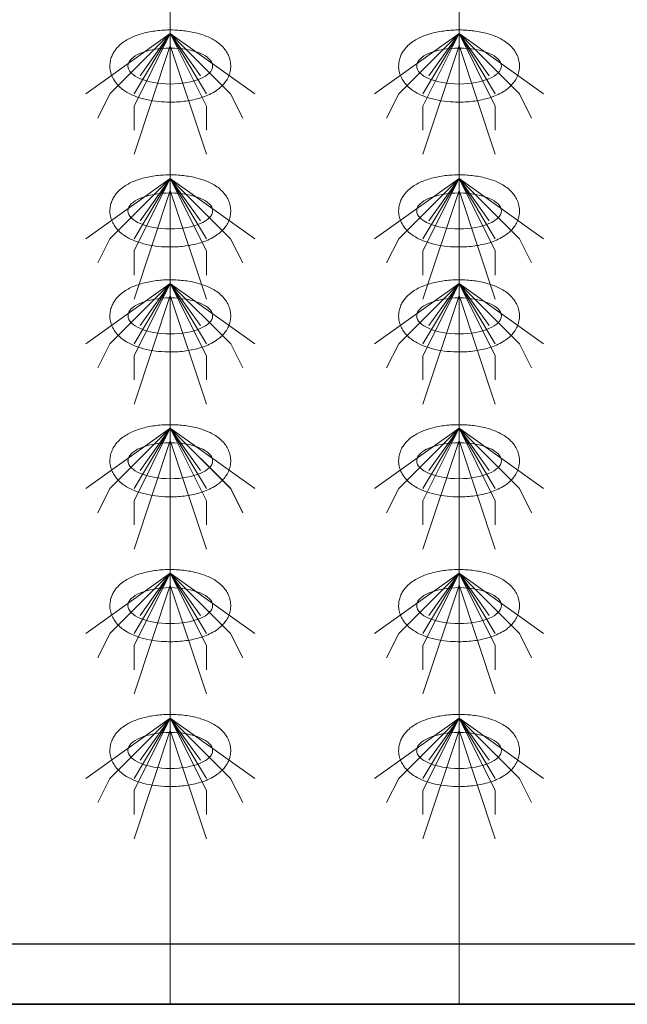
# Model space of a CAD drawing. Header units: metres. Extents: x 703769 to 722343, y 4313031 to 4317457.
# Tile 89 of 256: x 707761.82 to 707764.83, y 4313302.13 to 4313307.02. Entities that reach past the tile are written whole.
import ezdxf

# ---------------------------------------------------------------- set-up
doc = ezdxf.new("R2010")
doc.units = ezdxf.units.M
doc.header["$LTSCALE"] = 0.5
doc.layers.add('粗实线层', color=7, linetype='Continuous', lineweight=35)
doc.layers.add('设备', color=6, linetype='Continuous', lineweight=18)

# ---------------------------------------------------------------- blocks, each defined once
blk = doc.blocks.new('hh_1')
at = {"layer": '设备'}
for p, q in [((-268840, 164960), (-268910, 164910)), ((-268840, 164960), (-268890, 164910)), ((-268840, 164960), (-268870, 164900)), ((-268840, 164960), (-268870, 164910)), ((-268840, 164960), (-268865, 164925)), ((-268840, 164960), (-268790, 164910)), ((-268840, 164960), (-268815, 164925)), ((-268840, 164960), (-268770, 164910)), ((-268840, 164960), (-268810, 164910)), ((-268840, 164960), (-268810, 164900)), ((-268840, 164950), (-268870, 164860)), ((-268840, 164950), (-268810, 164860)), ((-268890, 164910), (-268900, 164890)), ((-268790, 164910), (-268780, 164890)), ((-268870, 164900), (-268870, 164880)), ((-268810, 164900), (-268810, 164880))]:
    blk.add_line(p, q, dxfattribs=at)
blk = doc.blocks.new('dawda')
at = {"color": 7, "linetype": 'ByBlock', "lineweight": 30}
for p, q in [((543041.59, 31423.42), (547041.59, 31423.42)), ((543346.59, 31373.42), (547041.59, 31373.42))]:
    blk.add_line(p, q, dxfattribs=at)
at = {"color": 7}
blk.add_line((543041.59, 31373.38), (547041.59, 31373.38), dxfattribs=at)
at = {"layer": '设备', "color": 7}
for p, q in [((544647.28, 33373.42), (544647.28, 31373.38)), ((544886.44, 33373.42), (544886.44, 31373.38))]:
    blk.add_line(p, q, dxfattribs=at)
for centre in [(544647.28, 32150.55), (544886.43, 32150.55), (544647.28, 32030.55), (544886.43, 32030.55), (544647.29, 31943.61), (544886.44, 31943.61), (544647.28, 31823.61), (544647.29, 31823.61), (544886.43, 31823.61), (544886.44, 31823.61), (544647.28, 31703.61), (544886.43, 31703.61), (544647.28, 31583.61), (544886.43, 31583.61)]:
    blk.add_ellipse(centre, major_axis=(-35.04, 0), ratio=0.42498, dxfattribs=at)
for points in [[(544597.24, 32150.55), (544597.24, 32151.95), (544597.38, 32153.35), (544597.91, 32156.04), (544598.3, 32157.34), (544599.27, 32159.78), (544599.85, 32160.93), (544601.13, 32163.04), (544601.83, 32164.02), (544603.3, 32165.83), (544604.08, 32166.66), (544606.19, 32168.69), (544607.58, 32169.78), (544610.44, 32171.75), (544611.92, 32172.61), (544614.97, 32174.18), (544616.54, 32174.87), (544619.76, 32176.13), (544621.42, 32176.69), (544626.7, 32178.24), (544630.46, 32179.03), (544638.22, 32180.1), (544642.2, 32180.39), (544650.2, 32180.48), (544654.2, 32180.28), (544662.03, 32179.38), (544665.85, 32178.69), (544672.01, 32177.07), (544674.44, 32176.29), (544679.13, 32174.42), (544681.38, 32173.34), (544685.03, 32171.16), (544686.49, 32170.15), (544689.3, 32167.86), (544690.64, 32166.56), (544692.78, 32163.98), (544693.62, 32162.79), (544695.11, 32160.18), (544695.76, 32158.75), (544696.75, 32155.68), (544697.09, 32154.05), (544697.38, 32150.7), (544697.32, 32149), (544696.82, 32145.71), (544696.39, 32144.12), (544695.23, 32141.17), (544694.52, 32139.81), (544692.93, 32137.32), (544692.05, 32136.2), (544690.21, 32134.16), (544689.24, 32133.23), (544687.24, 32131.55), (544686.21, 32130.78), (544683.43, 32128.92), (544681.63, 32127.93), (544677.92, 32126.17), (544676, 32125.41), (544672.04, 32124.06), (544670, 32123.48), (544663.93, 32122.03), (544659.78, 32121.38), (544651.29, 32120.65), (544646.96, 32120.57), (544639.24, 32120.94), (544635.82, 32121.28), (544629.17, 32122.35), (544625.94, 32123.07), (544620.47, 32124.71), (544618.17, 32125.54), (544613.74, 32127.49), (544611.62, 32128.62), (544608.18, 32130.88), (544606.82, 32131.91), (544604.22, 32134.25), (544602.98, 32135.58), (544601.02, 32138.2), (544600.26, 32139.42), (544598.93, 32142.07), (544598.37, 32143.51), (544597.56, 32146.56), (544597.31, 32148.17), (544597.25, 32150.05), (544597.24, 32150.3), (544597.24, 32150.55)], [(544836.4, 32150.55), (544836.4, 32151.95), (544836.54, 32153.35), (544837.07, 32156.04), (544837.46, 32157.34), (544838.43, 32159.78), (544839, 32160.93), (544840.28, 32163.04), (544840.98, 32164.02), (544842.45, 32165.83), (544843.23, 32166.66), (544845.35, 32168.69), (544846.73, 32169.78), (544849.59, 32171.75), (544851.07, 32172.61), (544854.12, 32174.18), (544855.69, 32174.87), (544858.92, 32176.13), (544860.57, 32176.69), (544865.85, 32178.24), (544869.62, 32179.03), (544877.37, 32180.1), (544881.36, 32180.39), (544889.35, 32180.48), (544893.36, 32180.28), (544901.18, 32179.38), (544905, 32178.69), (544911.16, 32177.07), (544913.6, 32176.29), (544918.28, 32174.42), (544920.53, 32173.34), (544924.19, 32171.16), (544925.65, 32170.15), (544928.45, 32167.86), (544929.8, 32166.56), (544931.93, 32163.98), (544932.77, 32162.79), (544934.26, 32160.18), (544934.91, 32158.75), (544935.9, 32155.68), (544936.25, 32154.05), (544936.53, 32150.7), (544936.48, 32149), (544935.98, 32145.71), (544935.54, 32144.12), (544934.38, 32141.17), (544933.67, 32139.81), (544932.08, 32137.32), (544931.21, 32136.2), (544929.36, 32134.16), (544928.39, 32133.23), (544926.39, 32131.55), (544925.36, 32130.78), (544922.58, 32128.92), (544920.79, 32127.93), (544917.07, 32126.17), (544915.15, 32125.41), (544911.19, 32124.06), (544909.15, 32123.48), (544903.09, 32122.03), (544898.93, 32121.38), (544890.44, 32120.65), (544886.12, 32120.57), (544878.39, 32120.94), (544874.97, 32121.28), (544868.32, 32122.35), (544865.09, 32123.07), (544859.62, 32124.71), (544857.32, 32125.54), (544852.9, 32127.49), (544850.77, 32128.62), (544847.34, 32130.88), (544845.98, 32131.91), (544843.38, 32134.25), (544842.14, 32135.58), (544840.18, 32138.2), (544839.41, 32139.42), (544838.08, 32142.07), (544837.52, 32143.51), (544836.71, 32146.56), (544836.47, 32148.17), (544836.4, 32150.05), (544836.4, 32150.3), (544836.4, 32150.55)], [(544597.25, 32030.55), (544597.25, 32031.95), (544597.39, 32033.35), (544597.92, 32036.04), (544598.31, 32037.34), (544599.28, 32039.78), (544599.85, 32040.93), (544601.13, 32043.04), (544601.83, 32044.02), (544603.3, 32045.83), (544604.08, 32046.66), (544606.2, 32048.69), (544607.58, 32049.78), (544610.44, 32051.75), (544611.92, 32052.61), (544614.97, 32054.18), (544616.54, 32054.87), (544619.77, 32056.13), (544621.42, 32056.69), (544626.7, 32058.24), (544630.47, 32059.03), (544638.22, 32060.1), (544642.21, 32060.39), (544650.2, 32060.48), (544654.21, 32060.28), (544662.03, 32059.38), (544665.85, 32058.69), (544672.01, 32057.07), (544674.45, 32056.29), (544679.13, 32054.42), (544681.38, 32053.34), (544685.04, 32051.16), (544686.5, 32050.15), (544689.3, 32047.86), (544690.65, 32046.56), (544692.78, 32043.98), (544693.62, 32042.79), (544695.11, 32040.18), (544695.76, 32038.75), (544696.75, 32035.68), (544697.1, 32034.05), (544697.38, 32030.7), (544697.33, 32029), (544696.83, 32025.71), (544696.39, 32024.12), (544695.23, 32021.17), (544694.52, 32019.81), (544692.93, 32017.32), (544692.06, 32016.2), (544690.21, 32014.16), (544689.24, 32013.23), (544687.24, 32011.55), (544686.21, 32010.78), (544683.43, 32008.92), (544681.64, 32007.93), (544677.92, 32006.17), (544676, 32005.41), (544672.04, 32004.06), (544670, 32003.48), (544663.94, 32002.03), (544659.78, 32001.38), (544651.29, 32000.65), (544646.97, 32000.57), (544639.24, 32000.94), (544635.82, 32001.28), (544629.17, 32002.35), (544625.94, 32003.07), (544620.47, 32004.71), (544618.17, 32005.54), (544613.75, 32007.49), (544611.62, 32008.62), (544608.19, 32010.88), (544606.83, 32011.91), (544604.23, 32014.25), (544602.99, 32015.58), (544601.03, 32018.2), (544600.26, 32019.42), (544598.93, 32022.07), (544598.37, 32023.51), (544597.56, 32026.56), (544597.32, 32028.17), (544597.25, 32030.05), (544597.25, 32030.3), (544597.25, 32030.55)], [(544836.4, 32030.55), (544836.4, 32031.95), (544836.54, 32033.35), (544837.07, 32036.04), (544837.46, 32037.34), (544838.43, 32039.78), (544839.01, 32040.93), (544840.28, 32043.04), (544840.98, 32044.02), (544842.46, 32045.83), (544843.23, 32046.66), (544845.35, 32048.69), (544846.73, 32049.78), (544849.6, 32051.75), (544851.08, 32052.61), (544854.12, 32054.18), (544855.69, 32054.87), (544858.92, 32056.13), (544860.57, 32056.69), (544865.85, 32058.24), (544869.62, 32059.03), (544877.37, 32060.1), (544881.36, 32060.39), (544889.35, 32060.48), (544893.36, 32060.28), (544901.18, 32059.38), (544905, 32058.69), (544911.16, 32057.07), (544913.6, 32056.29), (544918.28, 32054.42), (544920.53, 32053.34), (544924.19, 32051.16), (544925.65, 32050.15), (544928.45, 32047.86), (544929.8, 32046.56), (544931.93, 32043.98), (544932.77, 32042.79), (544934.26, 32040.18), (544934.91, 32038.75), (544935.91, 32035.68), (544936.25, 32034.05), (544936.54, 32030.7), (544936.48, 32029), (544935.98, 32025.71), (544935.54, 32024.12), (544934.39, 32021.17), (544933.67, 32019.81), (544932.08, 32017.32), (544931.21, 32016.2), (544929.37, 32014.16), (544928.4, 32013.23), (544926.4, 32011.55), (544925.36, 32010.78), (544922.58, 32008.92), (544920.79, 32007.93), (544917.08, 32006.17), (544915.16, 32005.41), (544911.19, 32004.06), (544909.15, 32003.48), (544903.09, 32002.03), (544898.93, 32001.38), (544890.44, 32000.65), (544886.12, 32000.57), (544878.39, 32000.94), (544874.98, 32001.28), (544868.33, 32002.35), (544865.1, 32003.07), (544859.62, 32004.71), (544857.32, 32005.54), (544852.9, 32007.49), (544850.77, 32008.62), (544847.34, 32010.88), (544845.98, 32011.91), (544843.38, 32014.25), (544842.14, 32015.58), (544840.18, 32018.2), (544839.41, 32019.42), (544838.09, 32022.07), (544837.53, 32023.51), (544836.72, 32026.56), (544836.47, 32028.17), (544836.4, 32030.05), (544836.4, 32030.3), (544836.4, 32030.55)], [(544597.25, 31943.61), (544597.25, 31945), (544597.39, 31946.4), (544597.92, 31949.1), (544598.31, 31950.39), (544599.28, 31952.83), (544599.86, 31953.98), (544601.13, 31956.1), (544601.83, 31957.08), (544603.31, 31958.88), (544604.08, 31959.71), (544606.2, 31961.74), (544607.59, 31962.84), (544610.45, 31964.8), (544611.93, 31965.67), (544614.97, 31967.23), (544616.54, 31967.93), (544619.77, 31969.18), (544621.42, 31969.74), (544626.71, 31971.3), (544630.47, 31972.08), (544638.22, 31973.16), (544642.21, 31973.45), (544650.2, 31973.53), (544654.21, 31973.33), (544662.03, 31972.44), (544665.85, 31971.74), (544672.01, 31970.12), (544674.45, 31969.34), (544679.13, 31967.47), (544681.38, 31966.4), (544685.04, 31964.21), (544686.5, 31963.21), (544689.3, 31960.91), (544690.65, 31959.61), (544692.78, 31957.03), (544693.62, 31955.85), (544695.11, 31953.23), (544695.76, 31951.8), (544696.76, 31948.74), (544697.1, 31947.1), (544697.39, 31943.76), (544697.33, 31942.05), (544696.83, 31938.76), (544696.39, 31937.17), (544695.24, 31934.22), (544694.52, 31932.86), (544692.94, 31930.38), (544692.06, 31929.25), (544690.22, 31927.21), (544689.25, 31926.29), (544687.25, 31924.6), (544686.22, 31923.83), (544683.43, 31921.98), (544681.64, 31920.99), (544677.93, 31919.23), (544676.01, 31918.46), (544672.04, 31917.11), (544670, 31916.53), (544663.94, 31915.08), (544659.78, 31914.44), (544651.29, 31913.7), (544646.97, 31913.62), (544639.24, 31913.99), (544635.83, 31914.34), (544629.18, 31915.41), (544625.95, 31916.13), (544620.47, 31917.76), (544618.17, 31918.59), (544613.75, 31920.55), (544611.63, 31921.67), (544608.19, 31923.93), (544606.83, 31924.96), (544604.23, 31927.31), (544602.99, 31928.63), (544601.03, 31931.26), (544600.26, 31932.47), (544598.94, 31935.13), (544598.38, 31936.57), (544597.57, 31939.62), (544597.32, 31941.23), (544597.25, 31943.1), (544597.25, 31943.35), (544597.25, 31943.61)], [(544836.4, 31943.61), (544836.4, 31945), (544836.54, 31946.4), (544837.07, 31949.1), (544837.46, 31950.39), (544838.43, 31952.83), (544839.01, 31953.98), (544840.29, 31956.1), (544840.99, 31957.08), (544842.46, 31958.88), (544843.24, 31959.71), (544845.35, 31961.74), (544846.74, 31962.84), (544849.6, 31964.8), (544851.08, 31965.67), (544854.13, 31967.23), (544855.7, 31967.93), (544858.92, 31969.18), (544860.58, 31969.74), (544865.86, 31971.3), (544869.62, 31972.08), (544877.38, 31973.16), (544881.36, 31973.45), (544889.36, 31973.53), (544893.36, 31973.33), (544901.19, 31972.44), (544905.01, 31971.74), (544911.17, 31970.12), (544913.6, 31969.34), (544918.29, 31967.47), (544920.53, 31966.4), (544924.19, 31964.21), (544925.65, 31963.21), (544928.46, 31960.91), (544929.8, 31959.61), (544931.94, 31957.03), (544932.78, 31955.85), (544934.27, 31953.23), (544934.92, 31951.8), (544935.91, 31948.74), (544936.25, 31947.1), (544936.54, 31943.76), (544936.48, 31942.05), (544935.98, 31938.76), (544935.54, 31937.17), (544934.39, 31934.22), (544933.68, 31932.86), (544932.09, 31930.38), (544931.21, 31929.25), (544929.37, 31927.21), (544928.4, 31926.29), (544926.4, 31924.6), (544925.37, 31923.83), (544922.59, 31921.98), (544920.79, 31920.99), (544917.08, 31919.23), (544915.16, 31918.46), (544911.2, 31917.11), (544909.16, 31916.53), (544903.09, 31915.08), (544898.93, 31914.44), (544890.45, 31913.7), (544886.12, 31913.62), (544878.4, 31913.99), (544874.98, 31914.34), (544868.33, 31915.41), (544865.1, 31916.13), (544859.63, 31917.76), (544857.33, 31918.59), (544852.9, 31920.55), (544850.78, 31921.67), (544847.34, 31923.93), (544845.98, 31924.96), (544843.38, 31927.31), (544842.14, 31928.63), (544840.18, 31931.26), (544839.42, 31932.47), (544838.09, 31935.13), (544837.53, 31936.57), (544836.72, 31939.62), (544836.47, 31941.23), (544836.41, 31943.1), (544836.4, 31943.35), (544836.4, 31943.61)], [(544597.25, 31823.61), (544597.25, 31825), (544597.39, 31826.4), (544597.92, 31829.1), (544598.31, 31830.39), (544599.28, 31832.83), (544599.85, 31833.98), (544601.13, 31836.1), (544601.83, 31837.08), (544603.3, 31838.88), (544604.08, 31839.71), (544606.2, 31841.74), (544607.58, 31842.84), (544610.44, 31844.8), (544611.92, 31845.67), (544614.97, 31847.23), (544616.54, 31847.93), (544619.77, 31849.18), (544621.42, 31849.74), (544626.7, 31851.3), (544630.47, 31852.08), (544638.22, 31853.16), (544642.21, 31853.45), (544650.2, 31853.53), (544654.21, 31853.33), (544662.03, 31852.44), (544665.85, 31851.74), (544672.01, 31850.12), (544674.45, 31849.34), (544679.13, 31847.47), (544681.38, 31846.4), (544685.04, 31844.21), (544686.5, 31843.21), (544689.3, 31840.91), (544690.65, 31839.61), (544692.78, 31837.03), (544693.62, 31835.85), (544695.11, 31833.23), (544695.76, 31831.8), (544696.75, 31828.74), (544697.1, 31827.1), (544697.38, 31823.76), (544697.33, 31822.05), (544696.83, 31818.76), (544696.39, 31817.17), (544695.23, 31814.22), (544694.52, 31812.86), (544692.93, 31810.38), (544692.06, 31809.25), (544690.21, 31807.21), (544689.24, 31806.29), (544687.24, 31804.6), (544686.21, 31803.83), (544683.43, 31801.98), (544681.64, 31800.99), (544677.92, 31799.23), (544676, 31798.46), (544672.04, 31797.11), (544670, 31796.53), (544663.94, 31795.08), (544659.78, 31794.44), (544651.29, 31793.7), (544646.97, 31793.62), (544639.24, 31793.99), (544635.82, 31794.34), (544629.17, 31795.41), (544625.94, 31796.13), (544620.47, 31797.76), (544618.17, 31798.59), (544613.75, 31800.55), (544611.62, 31801.67), (544608.19, 31803.93), (544606.83, 31804.96), (544604.23, 31807.31), (544602.99, 31808.63), (544601.03, 31811.26), (544600.26, 31812.47), (544598.93, 31815.13), (544598.37, 31816.57), (544597.56, 31819.62), (544597.32, 31821.23), (544597.25, 31823.1), (544597.25, 31823.35), (544597.25, 31823.61)], [(544597.25, 31823.61), (544597.25, 31825), (544597.39, 31826.4), (544597.92, 31829.1), (544598.31, 31830.39), (544599.28, 31832.83), (544599.86, 31833.98), (544601.13, 31836.1), (544601.83, 31837.08), (544603.31, 31838.88), (544604.08, 31839.71), (544606.2, 31841.74), (544607.59, 31842.84), (544610.45, 31844.8), (544611.93, 31845.67), (544614.97, 31847.23), (544616.54, 31847.93), (544619.77, 31849.18), (544621.42, 31849.74), (544626.71, 31851.3), (544630.47, 31852.08), (544638.22, 31853.16), (544642.21, 31853.45), (544650.2, 31853.53), (544654.21, 31853.33), (544662.03, 31852.44), (544665.85, 31851.74), (544672.01, 31850.12), (544674.45, 31849.34), (544679.13, 31847.47), (544681.38, 31846.4), (544685.04, 31844.21), (544686.5, 31843.21), (544689.3, 31840.91), (544690.65, 31839.61), (544692.78, 31837.03), (544693.62, 31835.85), (544695.11, 31833.23), (544695.76, 31831.8), (544696.76, 31828.74), (544697.1, 31827.1), (544697.39, 31823.76), (544697.33, 31822.05), (544696.83, 31818.76), (544696.39, 31817.17), (544695.24, 31814.22), (544694.52, 31812.86), (544692.94, 31810.38), (544692.06, 31809.25), (544690.22, 31807.21), (544689.25, 31806.29), (544687.25, 31804.6), (544686.22, 31803.83), (544683.43, 31801.98), (544681.64, 31800.99), (544677.93, 31799.23), (544676.01, 31798.46), (544672.04, 31797.11), (544670, 31796.53), (544663.94, 31795.08), (544659.78, 31794.44), (544651.29, 31793.7), (544646.97, 31793.62), (544639.24, 31793.99), (544635.83, 31794.34), (544629.18, 31795.41), (544625.95, 31796.13), (544620.47, 31797.76), (544618.17, 31798.59), (544613.75, 31800.55), (544611.63, 31801.67), (544608.19, 31803.93), (544606.83, 31804.96), (544604.23, 31807.31), (544602.99, 31808.63), (544601.03, 31811.26), (544600.26, 31812.47), (544598.94, 31815.13), (544598.38, 31816.57), (544597.57, 31819.62), (544597.32, 31821.23), (544597.25, 31823.1), (544597.25, 31823.35), (544597.25, 31823.61)], [(544836.4, 31823.61), (544836.4, 31825), (544836.54, 31826.4), (544837.07, 31829.1), (544837.46, 31830.39), (544838.43, 31832.83), (544839.01, 31833.98), (544840.28, 31836.1), (544840.98, 31837.08), (544842.46, 31838.88), (544843.23, 31839.71), (544845.35, 31841.74), (544846.73, 31842.84), (544849.6, 31844.8), (544851.08, 31845.67), (544854.12, 31847.23), (544855.69, 31847.93), (544858.92, 31849.18), (544860.57, 31849.74), (544865.85, 31851.3), (544869.62, 31852.08), (544877.37, 31853.16), (544881.36, 31853.45), (544889.35, 31853.53), (544893.36, 31853.33), (544901.18, 31852.44), (544905, 31851.74), (544911.16, 31850.12), (544913.6, 31849.34), (544918.28, 31847.47), (544920.53, 31846.4), (544924.19, 31844.21), (544925.65, 31843.21), (544928.45, 31840.91), (544929.8, 31839.61), (544931.93, 31837.03), (544932.77, 31835.85), (544934.26, 31833.23), (544934.91, 31831.8), (544935.91, 31828.74), (544936.25, 31827.1), (544936.54, 31823.76), (544936.48, 31822.05), (544935.98, 31818.76), (544935.54, 31817.17), (544934.39, 31814.22), (544933.67, 31812.86), (544932.08, 31810.38), (544931.21, 31809.25), (544929.37, 31807.21), (544928.4, 31806.29), (544926.4, 31804.6), (544925.36, 31803.83), (544922.58, 31801.98), (544920.79, 31800.99), (544917.08, 31799.23), (544915.16, 31798.46), (544911.19, 31797.11), (544909.15, 31796.53), (544903.09, 31795.08), (544898.93, 31794.44), (544890.44, 31793.7), (544886.12, 31793.62), (544878.39, 31793.99), (544874.98, 31794.34), (544868.33, 31795.41), (544865.1, 31796.13), (544859.62, 31797.76), (544857.32, 31798.59), (544852.9, 31800.55), (544850.77, 31801.67), (544847.34, 31803.93), (544845.98, 31804.96), (544843.38, 31807.31), (544842.14, 31808.63), (544840.18, 31811.26), (544839.41, 31812.47), (544838.09, 31815.13), (544837.53, 31816.57), (544836.72, 31819.62), (544836.47, 31821.23), (544836.4, 31823.1), (544836.4, 31823.35), (544836.4, 31823.61)], [(544836.4, 31823.61), (544836.4, 31825), (544836.54, 31826.4), (544837.07, 31829.1), (544837.46, 31830.39), (544838.43, 31832.83), (544839.01, 31833.98), (544840.29, 31836.1), (544840.99, 31837.08), (544842.46, 31838.88), (544843.24, 31839.71), (544845.35, 31841.74), (544846.74, 31842.84), (544849.6, 31844.8), (544851.08, 31845.67), (544854.13, 31847.23), (544855.7, 31847.93), (544858.92, 31849.18), (544860.58, 31849.74), (544865.86, 31851.3), (544869.62, 31852.08), (544877.38, 31853.16), (544881.36, 31853.45), (544889.36, 31853.53), (544893.36, 31853.33), (544901.19, 31852.44), (544905.01, 31851.74), (544911.17, 31850.12), (544913.6, 31849.34), (544918.29, 31847.47), (544920.53, 31846.4), (544924.19, 31844.21), (544925.65, 31843.21), (544928.46, 31840.91), (544929.8, 31839.61), (544931.94, 31837.03), (544932.78, 31835.85), (544934.27, 31833.23), (544934.92, 31831.8), (544935.91, 31828.74), (544936.25, 31827.1), (544936.54, 31823.76), (544936.48, 31822.05), (544935.98, 31818.76), (544935.54, 31817.17), (544934.39, 31814.22), (544933.68, 31812.86), (544932.09, 31810.38), (544931.21, 31809.25), (544929.37, 31807.21), (544928.4, 31806.29), (544926.4, 31804.6), (544925.37, 31803.83), (544922.59, 31801.98), (544920.79, 31800.99), (544917.08, 31799.23), (544915.16, 31798.46), (544911.2, 31797.11), (544909.16, 31796.53), (544903.09, 31795.08), (544898.93, 31794.44), (544890.45, 31793.7), (544886.12, 31793.62), (544878.4, 31793.99), (544874.98, 31794.34), (544868.33, 31795.41), (544865.1, 31796.13), (544859.63, 31797.76), (544857.33, 31798.59), (544852.9, 31800.55), (544850.78, 31801.67), (544847.34, 31803.93), (544845.98, 31804.96), (544843.38, 31807.31), (544842.14, 31808.63), (544840.18, 31811.26), (544839.42, 31812.47), (544838.09, 31815.13), (544837.53, 31816.57), (544836.72, 31819.62), (544836.47, 31821.23), (544836.41, 31823.1), (544836.4, 31823.35), (544836.4, 31823.61)], [(544597.25, 31703.61), (544597.25, 31705), (544597.39, 31706.4), (544597.92, 31709.1), (544598.31, 31710.39), (544599.28, 31712.83), (544599.85, 31713.98), (544601.13, 31716.1), (544601.83, 31717.08), (544603.3, 31718.88), (544604.08, 31719.71), (544606.2, 31721.74), (544607.58, 31722.84), (544610.44, 31724.8), (544611.92, 31725.67), (544614.97, 31727.23), (544616.54, 31727.93), (544619.77, 31729.18), (544621.42, 31729.74), (544626.7, 31731.3), (544630.47, 31732.08), (544638.22, 31733.16), (544642.21, 31733.45), (544650.2, 31733.53), (544654.21, 31733.33), (544662.03, 31732.44), (544665.85, 31731.74), (544672.01, 31730.12), (544674.45, 31729.34), (544679.13, 31727.47), (544681.38, 31726.4), (544685.04, 31724.21), (544686.5, 31723.21), (544689.3, 31720.91), (544690.65, 31719.61), (544692.78, 31717.03), (544693.62, 31715.85), (544695.11, 31713.23), (544695.76, 31711.8), (544696.75, 31708.74), (544697.1, 31707.1), (544697.38, 31703.76), (544697.33, 31702.05), (544696.83, 31698.76), (544696.39, 31697.17), (544695.23, 31694.22), (544694.52, 31692.86), (544692.93, 31690.38), (544692.06, 31689.25), (544690.21, 31687.21), (544689.24, 31686.29), (544687.24, 31684.6), (544686.21, 31683.83), (544683.43, 31681.98), (544681.64, 31680.99), (544677.92, 31679.23), (544676, 31678.46), (544672.04, 31677.11), (544670, 31676.53), (544663.94, 31675.08), (544659.78, 31674.44), (544651.29, 31673.7), (544646.97, 31673.62), (544639.24, 31673.99), (544635.82, 31674.34), (544629.17, 31675.41), (544625.94, 31676.13), (544620.47, 31677.76), (544618.17, 31678.59), (544613.75, 31680.55), (544611.62, 31681.67), (544608.19, 31683.93), (544606.83, 31684.96), (544604.23, 31687.31), (544602.99, 31688.63), (544601.03, 31691.26), (544600.26, 31692.47), (544598.93, 31695.13), (544598.37, 31696.57), (544597.56, 31699.62), (544597.32, 31701.23), (544597.25, 31703.1), (544597.25, 31703.35), (544597.25, 31703.61)], [(544836.4, 31703.61), (544836.4, 31705), (544836.54, 31706.4), (544837.07, 31709.1), (544837.46, 31710.39), (544838.43, 31712.83), (544839.01, 31713.98), (544840.28, 31716.1), (544840.98, 31717.08), (544842.46, 31718.88), (544843.23, 31719.71), (544845.35, 31721.74), (544846.73, 31722.84), (544849.6, 31724.8), (544851.08, 31725.67), (544854.12, 31727.23), (544855.69, 31727.93), (544858.92, 31729.18), (544860.57, 31729.74), (544865.85, 31731.3), (544869.62, 31732.08), (544877.37, 31733.16), (544881.36, 31733.45), (544889.35, 31733.53), (544893.36, 31733.33), (544901.18, 31732.44), (544905, 31731.74), (544911.16, 31730.12), (544913.6, 31729.34), (544918.28, 31727.47), (544920.53, 31726.4), (544924.19, 31724.21), (544925.65, 31723.21), (544928.45, 31720.91), (544929.8, 31719.61), (544931.93, 31717.03), (544932.77, 31715.85), (544934.26, 31713.23), (544934.91, 31711.8), (544935.91, 31708.74), (544936.25, 31707.1), (544936.54, 31703.76), (544936.48, 31702.05), (544935.98, 31698.76), (544935.54, 31697.17), (544934.39, 31694.22), (544933.67, 31692.86), (544932.08, 31690.38), (544931.21, 31689.25), (544929.37, 31687.21), (544928.4, 31686.29), (544926.4, 31684.6), (544925.36, 31683.83), (544922.58, 31681.98), (544920.79, 31680.99), (544917.08, 31679.23), (544915.16, 31678.46), (544911.19, 31677.11), (544909.15, 31676.53), (544903.09, 31675.08), (544898.93, 31674.44), (544890.44, 31673.7), (544886.12, 31673.62), (544878.39, 31673.99), (544874.98, 31674.34), (544868.33, 31675.41), (544865.1, 31676.13), (544859.62, 31677.76), (544857.32, 31678.59), (544852.9, 31680.55), (544850.77, 31681.67), (544847.34, 31683.93), (544845.98, 31684.96), (544843.38, 31687.31), (544842.14, 31688.63), (544840.18, 31691.26), (544839.41, 31692.47), (544838.09, 31695.13), (544837.53, 31696.57), (544836.72, 31699.62), (544836.47, 31701.23), (544836.4, 31703.1), (544836.4, 31703.35), (544836.4, 31703.61)], [(544597.25, 31583.61), (544597.25, 31585), (544597.39, 31586.4), (544597.92, 31589.1), (544598.31, 31590.39), (544599.28, 31592.83), (544599.85, 31593.98), (544601.13, 31596.1), (544601.83, 31597.08), (544603.3, 31598.88), (544604.08, 31599.71), (544606.2, 31601.74), (544607.58, 31602.84), (544610.44, 31604.8), (544611.92, 31605.67), (544614.97, 31607.23), (544616.54, 31607.93), (544619.77, 31609.18), (544621.42, 31609.74), (544626.7, 31611.3), (544630.47, 31612.08), (544638.22, 31613.16), (544642.21, 31613.45), (544650.2, 31613.53), (544654.21, 31613.33), (544662.03, 31612.44), (544665.85, 31611.74), (544672.01, 31610.12), (544674.45, 31609.34), (544679.13, 31607.47), (544681.38, 31606.4), (544685.04, 31604.21), (544686.5, 31603.21), (544689.3, 31600.91), (544690.65, 31599.61), (544692.78, 31597.03), (544693.62, 31595.85), (544695.11, 31593.23), (544695.76, 31591.8), (544696.75, 31588.74), (544697.1, 31587.1), (544697.38, 31583.76), (544697.33, 31582.05), (544696.83, 31578.76), (544696.39, 31577.17), (544695.23, 31574.22), (544694.52, 31572.86), (544692.93, 31570.38), (544692.06, 31569.25), (544690.21, 31567.21), (544689.24, 31566.29), (544687.24, 31564.6), (544686.21, 31563.83), (544683.43, 31561.98), (544681.64, 31560.99), (544677.92, 31559.23), (544676, 31558.46), (544672.04, 31557.11), (544670, 31556.53), (544663.94, 31555.08), (544659.78, 31554.44), (544651.29, 31553.7), (544646.97, 31553.62), (544639.24, 31553.99), (544635.82, 31554.34), (544629.17, 31555.41), (544625.94, 31556.13), (544620.47, 31557.76), (544618.17, 31558.59), (544613.75, 31560.55), (544611.62, 31561.67), (544608.19, 31563.93), (544606.83, 31564.96), (544604.23, 31567.31), (544602.99, 31568.63), (544601.03, 31571.26), (544600.26, 31572.47), (544598.93, 31575.13), (544598.37, 31576.57), (544597.56, 31579.62), (544597.32, 31581.23), (544597.25, 31583.1), (544597.25, 31583.35), (544597.25, 31583.61)], [(544836.4, 31583.61), (544836.4, 31585), (544836.54, 31586.4), (544837.07, 31589.1), (544837.46, 31590.39), (544838.43, 31592.83), (544839.01, 31593.98), (544840.28, 31596.1), (544840.98, 31597.08), (544842.46, 31598.88), (544843.23, 31599.71), (544845.35, 31601.74), (544846.73, 31602.84), (544849.6, 31604.8), (544851.08, 31605.67), (544854.12, 31607.23), (544855.69, 31607.93), (544858.92, 31609.18), (544860.57, 31609.74), (544865.85, 31611.3), (544869.62, 31612.08), (544877.37, 31613.16), (544881.36, 31613.45), (544889.35, 31613.53), (544893.36, 31613.33), (544901.18, 31612.44), (544905, 31611.74), (544911.16, 31610.12), (544913.6, 31609.34), (544918.28, 31607.47), (544920.53, 31606.4), (544924.19, 31604.21), (544925.65, 31603.21), (544928.45, 31600.91), (544929.8, 31599.61), (544931.93, 31597.03), (544932.77, 31595.85), (544934.26, 31593.23), (544934.91, 31591.8), (544935.91, 31588.74), (544936.25, 31587.1), (544936.54, 31583.76), (544936.48, 31582.05), (544935.98, 31578.76), (544935.54, 31577.17), (544934.39, 31574.22), (544933.67, 31572.86), (544932.08, 31570.38), (544931.21, 31569.25), (544929.37, 31567.21), (544928.4, 31566.29), (544926.4, 31564.6), (544925.36, 31563.83), (544922.58, 31561.98), (544920.79, 31560.99), (544917.08, 31559.23), (544915.16, 31558.46), (544911.19, 31557.11), (544909.15, 31556.53), (544903.09, 31555.08), (544898.93, 31554.44), (544890.44, 31553.7), (544886.12, 31553.62), (544878.39, 31553.99), (544874.98, 31554.34), (544868.33, 31555.41), (544865.1, 31556.13), (544859.62, 31557.76), (544857.32, 31558.59), (544852.9, 31560.55), (544850.77, 31561.67), (544847.34, 31563.93), (544845.98, 31564.96), (544843.38, 31567.31), (544842.14, 31568.63), (544840.18, 31571.26), (544839.41, 31572.47), (544838.09, 31575.13), (544837.53, 31576.57), (544836.72, 31579.62), (544836.47, 31581.23), (544836.4, 31583.1), (544836.4, 31583.35), (544836.4, 31583.61)]]:
    blk.add_open_spline(points, degree=3, knots=[0, 0, 0, 0, 3.423083, 3.423083, 6.846165, 6.846165, 10.269248, 10.269248, 13.69233, 13.69233, 17.115413, 17.115413, 22.728666, 22.728666, 28.341919, 28.341919, 33.955172, 33.955172, 39.568425, 39.568425, 51.436002, 51.436002, 63.303578, 63.303578, 75.171154, 75.171154, 87.03873, 87.03873, 95.224368, 95.224368, 103.410005, 103.410005, 109.145122, 109.145122, 114.880238, 114.880238, 119.003115, 119.003115, 123.125991, 123.125991, 127.248868, 127.248868, 131.371745, 131.371745, 135.494621, 135.494621, 139.617498, 139.617498, 143.740375, 143.740375, 147.863251, 147.863251, 151.986128, 151.986128, 158.708917, 158.708917, 165.431705, 165.431705, 172.154493, 172.154493, 184.909814, 184.909814, 197.665135, 197.665135, 207.937, 207.937, 218.208864, 218.208864, 226.104489, 226.104489, 234.000115, 234.000115, 239.456, 239.456, 244.911884, 244.911884, 248.896322, 248.896322, 252.88076, 252.88076, 256.865198, 256.865198, 257.481358, 257.481358, 257.481358, 257.481358], dxfattribs=at)
at = {"layer": '设备', "color": 7, "xscale": -1}
for p in [(275807.28, -132782.56), (276046.43, -132782.56), (275807.28, -132902.56), (276046.43, -132902.56), (275807.29, -132989.5), (276046.44, -132989.5), (275807.28, -133109.5), (275807.29, -133109.5), (276046.43, -133109.5), (276046.44, -133109.5), (275807.28, -133229.5), (276046.43, -133229.5), (275807.28, -133349.5), (276046.43, -133349.5)]:
    blk.add_blockref('hh_1', p, dxfattribs=at)

msp = doc.modelspace()

# ---------------------------------------------------------------- block references
at = {"layer": '粗实线层', "xscale": 0.006, "yscale": 0.006, "zscale": 0.006}
msp.add_blockref('dawda', (704494.6802, 4313113.8882), dxfattribs=at)

doc.saveas('drawing.dxf')
